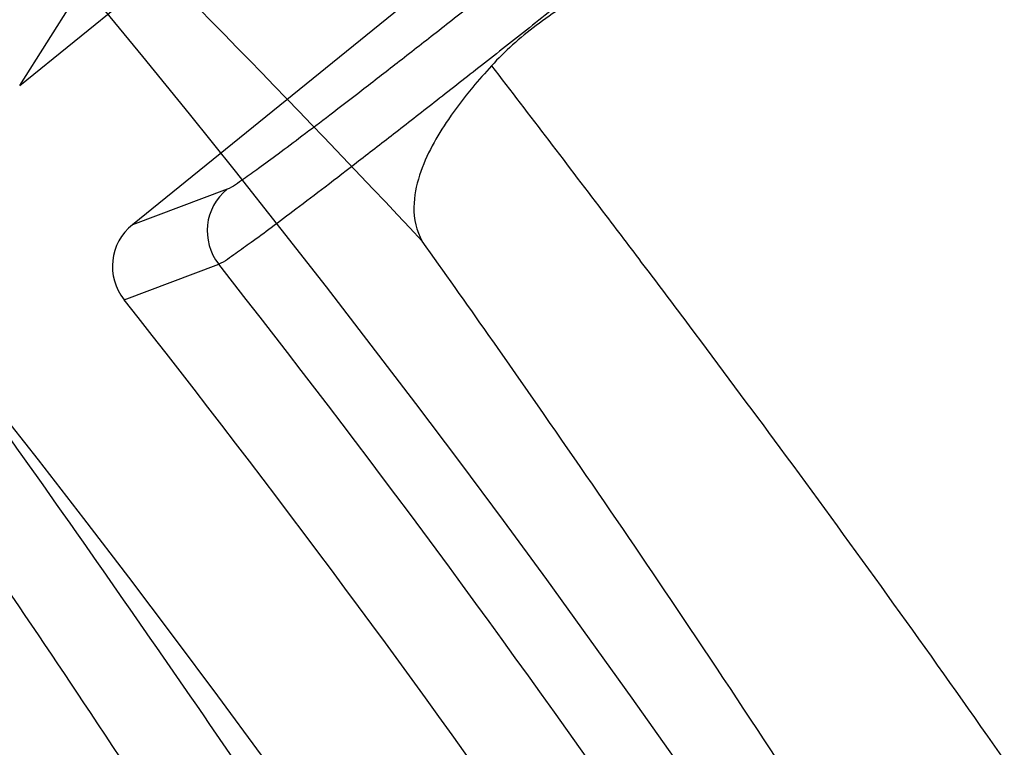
# Model space of a CAD drawing. Header units: millimetres. Extents: x 0 to 297, y 0 to 210.
# Tile 99 of 256: x 146.2029 to 146.2414, y 93.4715 to 93.5. Entities that reach past the tile are written whole.
import ezdxf

# ---------------------------------------------------------------- set-up
doc = ezdxf.new("R2010")
doc.units = ezdxf.units.MM
doc.header["$LTSCALE"] = 16.335
doc.layers.get('0').update_dxf_attribs({"linetype": 'CONTINUOUS'})
for name, color, linetype in [('01_GLOBAL', 7, 'CONTINUOUS'), ('INTFCLR_1', 7, 'CONTINUOUS'), ('INTFCLR_144815', 7, 'CONTINUOUS')]:
    doc.layers.add(name, color=color, linetype=linetype)

msp = doc.modelspace()

# ---------------------------------------------------------------- linework, layer by layer
at = {"color": 7, "linetype": 'Continuous'}
msp.add_circle((146.8548034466, 92.13446435), 2.66, dxfattribs=at)
at = {"color": 9, "linetype": 'Continuous'}
msp.add_arc((146.8548034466, 92.13446435), 2.6259090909, 92.9674534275, 177.0325465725, dxfattribs=at)
at = {"layer": '01_GLOBAL', "color": 7, "linetype": 'Continuous'}
msp.add_circle((146.8548034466, 92.13446435), 2.695, dxfattribs=at)
at = {"layer": 'INTFCLR_1', "color": 6, "linetype": 'Continuous'}
for radius in [0.4224162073, 0.4014439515]:
    msp.add_arc((145.8396077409, 93.1986600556), radius, 270, 90.00000002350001, dxfattribs=at)
at = {"layer": 'INTFCLR_1', "color": 9, "linetype": 'Continuous'}
for points, knots in [([(146.215167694, 93.0680384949), (146.2159987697, 93.07029993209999), (146.2176274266, 93.0748663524), (146.2207305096, 93.084126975), (146.2257654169, 93.1007494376), (146.2304341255, 93.1202594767), (146.2335169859, 93.13769641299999), (146.2348129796, 93.1466000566), (146.2354818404, 93.1517497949), (146.2370256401, 93.16467837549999), (146.2386297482, 93.1867692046), (146.2383725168, 93.212832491), (146.2371603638, 93.2297226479), (146.2363978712, 93.2375215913), (146.2358364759, 93.2427086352), (146.2341019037, 93.2567084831), (146.2301634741, 93.2791261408), (146.2244881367, 93.30101280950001), (146.2204287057, 93.31400309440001), (146.2189019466, 93.31864957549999), (146.2165792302, 93.3254940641), (146.2113391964, 93.3398035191), (146.2022901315, 93.3608053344), (146.191984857, 93.380646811), (146.1848007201, 93.39285936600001), (146.1814430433, 93.3982956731), (146.1792124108, 93.4018392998), (146.1731796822, 93.4111590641), (146.1630706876, 93.42546256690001), (146.1490288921, 93.442875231), (146.1371354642, 93.4559273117), (146.1288272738, 93.4642701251), (146.1242335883, 93.46868729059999), (146.1178598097, 93.4746444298), (146.1089384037, 93.48244457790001), (146.0992814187, 93.490013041), (146.0931582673, 93.494367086), (146.0901748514, 93.4963694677), (146.0877179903, 93.49794690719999), (146.0855301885, 93.49926345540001), (146.0836031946, 93.5002744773), (146.0825200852, 93.5007774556), (146.0816575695, 93.5010850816), (146.0810609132, 93.5012243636), (146.0805598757, 93.5011486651), (146.0804622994, 93.5006771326), (146.0807027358, 93.50015593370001), (146.0811202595, 93.4994336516), (146.0817948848, 93.49852445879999), (146.0826939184, 93.49741591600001), (146.0838249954, 93.49611574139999), (146.0851758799, 93.49462323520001), (146.086740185, 93.4929401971), (146.0892045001, 93.49033123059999), (146.0927127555, 93.48666395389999), (146.0992604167, 93.4797932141), (146.106411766, 93.4720849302), (146.1129263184, 93.46471757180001), (146.1169531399, 93.46003278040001), (146.123428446, 93.45234220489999), (146.1333417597, 93.4398792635), (146.1463378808, 93.4217470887), (146.155744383, 93.4069446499), (146.1619029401, 93.39640827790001), (146.1660815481, 93.3889976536), (146.1732904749, 93.37547105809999), (146.1829180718, 93.3550446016), (146.189559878, 93.3380143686), (146.192649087, 93.32918458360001)], [0, 0, 0, 0, 0.0103790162, 0.0208837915, 0.0420711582, 0.08518389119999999, 0.1071959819, 0.1183353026, 0.1239410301, 0.1295663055, 0.1744258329, 0.2192337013, 0.2417180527, 0.2473539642, 0.2529903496, 0.2641931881, 0.3081223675, 0.3509244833, 0.3614867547, 0.3667496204, 0.3719934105, 0.3926231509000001, 0.4323812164, 0.470412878, 0.488854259, 0.4934078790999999, 0.4979383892, 0.5068921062, 0.5412323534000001, 0.5733304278, 0.6031976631, 0.6172528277, 0.6240454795, 0.630650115, 0.6548352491, 0.6750685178, 0.6834752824, 0.6871962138, 0.6905460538, 0.6960524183, 0.6981915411, 0.6999110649, 0.7012078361, 0.7020914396, 0.7026255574, 0.7031007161, 0.7038824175, 0.7050749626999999, 0.7066970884, 0.7087489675, 0.7112252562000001, 0.7141187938, 0.7174211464, 0.7211233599, 0.729578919, 0.7392839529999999, 0.762009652, 0.7748693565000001, 0.7816473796, 0.7886214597, 0.8181786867, 0.8502212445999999, 0.8846823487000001, 0.8936821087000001, 0.9027944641, 0.9213301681, 0.9597016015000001, 1, 1, 1, 1]), ([(146.0853256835, 93.499660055), (146.0858354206, 93.4996599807), (146.0884302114, 93.4986334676), (146.0914097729, 93.4968909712), (146.094679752, 93.4948336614), (146.0977098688, 93.49283666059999), (146.1039326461, 93.48849801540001), (146.1137472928, 93.480960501), (146.1228234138, 93.4731897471), (146.1293077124, 93.46725580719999), (146.1339781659, 93.4628589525), (146.1424222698, 93.4545584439), (146.1545124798, 93.44157339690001), (146.1687911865, 93.4242477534), (146.1790766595, 93.4100095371), (146.1852148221, 93.40073185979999), (146.1874832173, 93.3972061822), (146.1908964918, 93.39179944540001), (146.1981971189, 93.3796580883), (146.2086731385, 93.35992835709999), (146.2178781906, 93.33903250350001), (146.2232089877, 93.324793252), (146.2255710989, 93.3179846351), (146.227123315, 93.3133638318), (146.2312489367, 93.3004502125), (146.2370185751, 93.278689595), (146.2410247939, 93.25638849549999), (146.242788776, 93.24246310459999), (146.2433595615, 93.23730480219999), (146.2441347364, 93.2295497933), (146.2453671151, 93.2127547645), (146.2456287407, 93.1868337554), (146.2439975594, 93.1648659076), (146.2424282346, 93.15201139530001), (146.2417481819, 93.14689013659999), (146.2404303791, 93.13803495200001), (146.2372949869, 93.12068960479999), (146.2325471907, 93.1012858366), (146.2274296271, 93.0847602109), (146.2242749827, 93.0755513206), (146.2226192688, 93.07101037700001), (146.2217743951, 93.068761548)], [0, 0, 0, 0, 0.0031306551, 0.0166311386, 0.0214593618, 0.0268204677, 0.03892666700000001, 0.0680356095, 0.1027865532, 0.1122690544, 0.1220182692, 0.1421808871, 0.1849821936, 0.2309157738, 0.2799873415, 0.2927705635, 0.2992370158, 0.3057352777, 0.3320402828, 0.3862318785, 0.4428084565, 0.4721382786, 0.4795908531, 0.487069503, 0.5020757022, 0.562848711, 0.6251729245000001, 0.641061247, 0.6490543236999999, 0.6570463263, 0.6889269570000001, 0.7524525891, 0.8160592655, 0.8240370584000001, 0.8319876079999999, 0.8477879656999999, 0.8790177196, 0.9402188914, 0.9703170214, 0.9852457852, 1, 1, 1, 1])]:
    msp.add_open_spline(points, degree=3, knots=knots, dxfattribs=at)
at = {"layer": 'INTFCLR_1', "color": 6, "linetype": 'Continuous'}
for points, knots in [([(146.1150652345, 93.49966005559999), (146.1142109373, 93.49966005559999), (146.1157546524, 93.4967194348), (146.1170803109, 93.495097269), (146.1192467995, 93.4922507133), (146.1219201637, 93.4890310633), (146.125337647, 93.48492199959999), (146.129332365, 93.48015020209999), (146.1336170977, 93.4749602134), (146.1378478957, 93.46974478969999), (146.1417862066, 93.46477709), (146.1454017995, 93.4601147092), (146.1486896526, 93.4557781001), (146.1516611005, 93.4517742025), (146.1543369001, 93.4480938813), (146.156743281, 93.4447213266), (146.1589048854, 93.44163707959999), (146.1608385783, 93.43883288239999), (146.1625660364, 93.4362903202), (146.1641084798, 93.4339883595), (146.165490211, 93.4319002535), (146.1667189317, 93.4300225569), (146.1678098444, 93.42833813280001), (146.1687779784, 93.4268295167), (146.1696459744, 93.42546558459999), (146.1706214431, 93.423921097), (146.171753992, 93.4221111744), (146.1728766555, 93.4202940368), (146.1738510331, 93.41870102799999), (146.1746912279, 93.41731672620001), (146.1756155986, 93.41578063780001), (146.1766371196, 93.41406682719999), (146.1777643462, 93.4121549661), (146.1790081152, 93.41001911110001), (146.1803754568, 93.40763886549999), (146.181880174, 93.4049791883), (146.1835347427, 93.4020038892), (146.1853542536, 93.3986670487), (146.1873580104, 93.394910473), (146.1895596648, 93.3906780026), (146.1919715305, 93.385904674), (146.194608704, 93.3805109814), (146.1974929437, 93.37438583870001), (146.200642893, 93.3673953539), (146.2040752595, 93.3593686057), (146.207802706, 93.3501000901), (146.2118351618, 93.33929616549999), (146.2161179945, 93.32670869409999), (146.2203681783, 93.31268459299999), (146.2242872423, 93.29781482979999), (146.2276657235, 93.28277344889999), (146.2304753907, 93.26769097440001), (146.2327156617, 93.2526271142), (146.2343982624, 93.23757951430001), (146.2355287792, 93.2225836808), (146.236117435, 93.2076250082), (146.2361708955, 93.1927271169), (146.2356951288, 93.1778762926), (146.2346936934, 93.1630744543), (146.2331693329, 93.14833346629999), (146.2311191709, 93.13362365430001), (146.2285428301, 93.118964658), (146.2254275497, 93.1043246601), (146.2217708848, 93.08972222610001), (146.2176203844, 93.0753599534), (146.2132204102, 93.0619357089), (146.2088852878, 93.0500181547), (146.2048596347, 93.03983984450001), (146.2011587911, 93.03109379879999), (146.1977663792, 93.02352122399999), (146.1946668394, 93.0169247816), (146.1918379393, 93.0111427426), (146.1892594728, 93.00605475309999), (146.1869119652, 93.00156293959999), (146.1847820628, 92.9975938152), (146.1828538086, 92.99408321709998), (146.1811073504, 92.9909679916), (146.1795253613, 92.9881960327), (146.1780916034, 92.9857232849), (146.1767959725, 92.98352048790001), (146.1756290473, 92.98156117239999), (146.1745782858, 92.9798159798), (146.1736278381, 92.978252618), (146.1727650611, 92.97684583), (146.1719665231, 92.97555403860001), (146.1711689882, 92.9742735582), (146.1703111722, 92.9729065), (146.1693416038, 92.9713741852), (146.1682509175, 92.96966675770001), (146.1670226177, 92.967763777), (146.1656376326, 92.9656430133), (146.1640803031, 92.9632881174), (146.1623329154, 92.96068309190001), (146.1603729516, 92.9578066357), (146.1581781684, 92.95463849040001), (146.1557236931, 92.95116048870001), (146.1529902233, 92.94736306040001), (146.1499514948, 92.9432300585), (146.1465806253, 92.93874712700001), (146.1428687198, 92.9339262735), (146.1388145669, 92.92878215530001), (146.1344498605, 92.9233765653), (146.129996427, 92.9179679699), (146.1258273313, 92.9129825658), (146.1222457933, 92.9086814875), (146.1194492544, 92.9053209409), (146.1171773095, 92.9023517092), (146.1158081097, 92.90067919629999), (146.114193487, 92.8976600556), (146.1150652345, 92.8976600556)], [0, 0, 0, 0, 0.0038604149, 0.007501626, 0.0124785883, 0.0188917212, 0.0268498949, 0.0364677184, 0.0470694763, 0.05724446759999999, 0.0668187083, 0.0757144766, 0.08390537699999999, 0.0914099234, 0.09824517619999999, 0.1044667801, 0.1101313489, 0.1152642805, 0.1198589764, 0.1240215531, 0.1277856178, 0.1311734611, 0.1341617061, 0.1368541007, 0.1392736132, 0.1414672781, 0.1451087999, 0.148921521, 0.1511192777, 0.1535471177, 0.1562389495, 0.1592204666, 0.1625628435, 0.1662680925, 0.1703891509, 0.1749670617, 0.1800766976, 0.185772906, 0.1921414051, 0.1993155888, 0.2073311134, 0.2163077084, 0.2264451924, 0.2379233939, 0.2509534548, 0.2658909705, 0.2830621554, 0.3030578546, 0.3259639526, 0.3492662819, 0.3725305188, 0.395610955, 0.4185782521, 0.4413347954, 0.4640172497, 0.4865192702, 0.5089682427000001, 0.5313242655, 0.5536477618, 0.5759939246, 0.5982772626, 0.6207472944, 0.6432362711, 0.6658996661, 0.6887559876, 0.7107777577, 0.7297237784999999, 0.7460531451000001, 0.7602331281, 0.7726347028, 0.7835467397, 0.7931663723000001, 0.8017211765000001, 0.8093215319, 0.8160683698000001, 0.8220757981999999, 0.8274205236, 0.83220661, 0.8364980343, 0.8403367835, 0.8437547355, 0.8468031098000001, 0.8495420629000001, 0.8520223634, 0.8542604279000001, 0.8564046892, 0.8588391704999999, 0.8615533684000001, 0.8645986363, 0.8679945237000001, 0.8717882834, 0.8760445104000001, 0.8807522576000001, 0.8859628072, 0.8917731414, 0.8981681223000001, 0.9051985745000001, 0.9129160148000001, 0.9213486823, 0.930543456, 0.9404096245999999, 0.9509435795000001, 0.9619432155, 0.9720502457, 0.9803711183, 0.9870628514, 0.9922716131, 0.9960607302, 1, 1, 1, 1]), ([(146.1150652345, 92.8976600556), (146.1160387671, 92.8976600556), (146.1177271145, 92.89879781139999), (146.1203228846, 92.9003605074), (146.1232989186, 92.9025230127), (146.1269787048, 92.9053406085), (146.1313602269, 92.9089379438), (146.136189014, 92.91313112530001), (146.1410884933, 92.91761397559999), (146.14571304, 92.9220450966), (146.1499506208, 92.9262672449), (146.1538079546, 92.9302518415), (146.1573032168, 92.9339788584), (146.1604624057, 92.937443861), (146.1633068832, 92.94064572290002), (146.1658602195, 92.9435866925), (146.1681553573, 92.9462865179), (146.1702110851, 92.9487509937), (146.1720499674, 92.9509928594), (146.1736917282, 92.9530256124), (146.175161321, 92.9548706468), (146.1764960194, 92.9565673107), (146.177810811, 92.95825759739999), (146.1792115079, 92.96008025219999), (146.1806985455, 92.9620417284), (146.1821699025, 92.9640101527), (146.183615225, 92.9659693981), (146.1851191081, 92.968036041), (146.1867839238, 92.9703582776), (146.1886446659, 92.972997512), (146.1907239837, 92.9760042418), (146.1930437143, 92.979433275), (146.1956231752, 92.98334142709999), (146.1984823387, 92.98779871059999), (146.2016518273, 92.9929030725), (146.2051614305, 92.9987672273), (146.209038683, 93.005528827), (146.2133125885, 93.0133699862), (146.2180078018, 93.022504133), (146.2231555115, 93.0332508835), (146.2286552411, 93.0457632), (146.2341538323, 93.0596479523), (146.2392951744, 93.07428707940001), (146.2438614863, 93.0891259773), (146.2478132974, 93.1040197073), (146.2511637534, 93.1189522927), (146.2539112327, 93.1338447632), (146.2560779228, 93.1487375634), (146.2576685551, 93.16356724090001), (146.2586982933, 93.17835740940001), (146.2591763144, 93.1930934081), (146.2591102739, 93.2077777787), (146.2585051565, 93.2224192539), (146.2573642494, 93.23700854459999), (146.2556872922, 93.2515519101), (146.2534729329, 93.26604722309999), (146.2507211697, 93.28047229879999), (146.2474209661, 93.294859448), (146.2435667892, 93.30919064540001), (146.239139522, 93.32348247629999), (146.234151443, 93.3376622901), (146.2288018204, 93.3511951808), (146.2234345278, 93.3634526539), (146.218408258, 93.37400210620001), (146.2138248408, 93.3829753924), (146.2096571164, 93.39067785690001), (146.2058775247, 93.3973234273), (146.2024553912, 93.403091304), (146.1993628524, 93.4081180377), (146.196567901, 93.4125186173), (146.1940471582, 93.41637669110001), (146.1917761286, 93.41976864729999), (146.189737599, 93.4227484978), (146.1879066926, 93.4253737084), (146.18627007, 93.42768142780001), (146.1848016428, 93.42972175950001), (146.183482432, 93.4315308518), (146.182221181, 93.43323985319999), (146.1809100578, 93.43499623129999), (146.1794654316, 93.4369070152), (146.1779774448, 93.43884782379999), (146.1764846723, 93.440768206), (146.1749729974, 93.44268811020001), (146.1733137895, 93.4447660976), (146.1714604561, 93.447050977), (146.1693845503, 93.4495663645), (146.1670661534, 93.4523229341), (146.1644777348, 93.45533517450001), (146.1615962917, 93.4586107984), (146.1583918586, 93.46215953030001), (146.154841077, 93.4659798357), (146.1509238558, 93.4700622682), (146.1466153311, 93.47439119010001), (146.1419164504, 93.4789285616), (146.1369054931, 93.4835497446), (146.1319289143, 93.4879019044), (146.1273729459, 93.491667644), (146.1235388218, 93.49461922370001), (146.1204516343, 93.49687491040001), (146.1177826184, 93.498487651), (146.1160568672, 93.49966005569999), (146.1150652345, 93.49966005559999)], [0, 0, 0, 0, 0.0042187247, 0.0081401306, 0.0133978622, 0.0200459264, 0.0282638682, 0.0379443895, 0.0477615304, 0.05703690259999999, 0.0656973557, 0.0736821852, 0.0810680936, 0.0878383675, 0.0940009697, 0.0996271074, 0.1047154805, 0.1093563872, 0.1135342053, 0.1172803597, 0.1206792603, 0.1237557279, 0.1266349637, 0.1299589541, 0.1337168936, 0.1373013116, 0.1406085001, 0.1442672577, 0.148377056, 0.1529904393, 0.1582606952, 0.164218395, 0.1709303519, 0.1785521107, 0.1871652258, 0.1969659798, 0.2081658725, 0.2209392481, 0.2356613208, 0.2526660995, 0.2725685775, 0.2948769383, 0.3173640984, 0.3397873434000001, 0.3621386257, 0.3841211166, 0.4060891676, 0.4277469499, 0.4493218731, 0.470705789, 0.4919793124, 0.5131981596, 0.5343255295, 0.5554668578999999, 0.5765984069, 0.5977513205, 0.6189954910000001, 0.6402209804, 0.6617015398, 0.6832900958, 0.7050415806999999, 0.7268239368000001, 0.7463339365, 0.7630160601, 0.7774553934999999, 0.7899931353, 0.8009638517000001, 0.8105830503, 0.8190545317, 0.8265380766, 0.8331730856, 0.8390248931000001, 0.8442268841, 0.8488182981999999, 0.8528943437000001, 0.8564866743, 0.8597116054, 0.8625968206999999, 0.8656908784, 0.8692094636, 0.8729771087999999, 0.8762884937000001, 0.879749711, 0.8835661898, 0.8878115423, 0.8924986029, 0.8976989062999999, 0.9034198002, 0.9097088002, 0.9166034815, 0.9241390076, 0.9323094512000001, 0.9411199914, 0.9506041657, 0.9606137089, 0.9706541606, 0.9792553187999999, 0.9862062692, 0.9916647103, 0.9957028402, 1, 1, 1, 1])]:
    msp.add_open_spline(points, degree=3, knots=knots, dxfattribs=at)
at = {"layer": 'INTFCLR_144815', "color": 6, "linetype": 'Continuous'}
for p, q in [((146.2029334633, 93.4973790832), (146.2614624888, 93.54477495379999)), ((146.2658677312, 93.539334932), (146.2073387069, 93.49193906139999))]:
    msp.add_line(p, q, dxfattribs=at)
at = {"layer": 'INTFCLR_144815', "color": 9, "linetype": 'Continuous'}
for p, q in [((146.2029334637, 93.4973790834), (146.205055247, 93.5007089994)), ((146.2110369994, 93.4933221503), (146.2073387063, 93.49193906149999)), ((146.2070109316, 93.4890056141), (146.2107096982, 93.4903943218))]:
    msp.add_line(p, q, dxfattribs=at)
at = {"layer": 'INTFCLR_144815', "color": 6, "linetype": 'Continuous'}
for radius in [0.4466793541, 0.4256665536]:
    msp.add_circle((145.8396077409, 93.1986600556), radius, dxfattribs=at)
for centre, radius, start, end in [((145.8396077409, 93.1986600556), 0.6157754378, 313.9937911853, 154.5150993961), ((145.8396077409, 93.1986600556), 0.5947754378, 312.9543589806, 154.5144414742), ((145.8396077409, 93.1986600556), 0.5751005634, 282.2440355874, 71.2863570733), ((145.8396077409, 93.1986600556), 0.4169682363, 25.6072723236, 64.3927276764), ((145.8396077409, 93.1986600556), 0.4537777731, 308.490992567, 51.50900743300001), ((145.8396077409, 93.1986600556), 0.4747905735, 316.9838592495, 43.0161407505), ((145.8396077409, 93.1986600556), 0.4480128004, 313.9992414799, 46.00075850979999), ((146.212361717, 93.49169197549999), 0.0021006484, 129.0981031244, 218.1494838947), ((146.2086595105, 93.4903063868), 0.0020999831, 128.9722195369, 218.2743764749), ((145.8396077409, 93.1986600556), 0.4682794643, 24.4282423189, 38.31805207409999)]:
    msp.add_arc(centre, radius, start, end, dxfattribs=at)
at = {"layer": 'INTFCLR_144815', "color": 9, "linetype": 'Continuous'}
for centre, radius, start, end in [((145.8396077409, 93.1986600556), 0.5712784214, 292.4997540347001, 54.0964566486), ((145.8396102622, 93.1986612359), 0.5153523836, 292.4997540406, 54.09645665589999), ((145.8396257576, 93.1986643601), 0.5066391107, 311.2505121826, 48.7494878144), ((145.839607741, 93.1986600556), 0.4617768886, 314.0862202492, 45.9137797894), ((145.8396077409, 93.1986600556), 0.450734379, 313.8592910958, 46.1407088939), ((145.8365207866, 93.133277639), 0.5236497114, 43.1339494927, 48.0227414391), ((145.8396077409, 93.1986600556), 0.4477854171, 314.0319604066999, 45.9680396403), ((145.8396077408, 93.1986600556), 0.5090729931, 24.6002115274, 38.16750630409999), ((145.8396077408, 93.1986600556), 0.5069960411, 24.6026704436, 38.1640956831), ((145.8396077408, 93.19866005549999), 0.4720440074, 24.5770200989, 38.17193960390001)]:
    msp.add_arc(centre, radius, start, end, dxfattribs=at)
for points, knots in [([(146.2369090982, 93.5135726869), (146.2361902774, 93.5129905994), (146.2347584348, 93.511832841), (146.2326208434, 93.51010968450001), (146.2305115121, 93.50841454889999), (146.2284438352, 93.5067581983), (146.226433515, 93.50515323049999), (146.2244955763, 93.5036116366), (146.2226439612, 93.5021444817), (146.2208914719, 93.50076192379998), (146.2192504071, 93.4994736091), (146.217732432, 93.49828876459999), (146.2163485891, 93.4972157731), (146.2151083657, 93.4962625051), (146.2140209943, 93.4954343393), (146.213092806, 93.4947408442), (146.2123348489, 93.49417642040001), (146.2116697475, 93.4937230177), (146.211273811, 93.4934106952), (146.2110369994, 93.4933221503)], [0, 0, 0, 0, 0.084437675, 0.1680952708, 0.2506472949, 0.3314713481, 0.4099472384, 0.4854803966, 0.5575314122, 0.6256101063, 0.6892551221, 0.7479918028, 0.8014007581, 0.8491085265, 0.8907965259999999, 0.9261579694, 0.954933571, 0.9769199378, 1, 1, 1, 1]), ([(146.1822340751, 93.50907660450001), (146.1820565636, 93.5089260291), (146.1821747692, 93.5080318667), (146.1827953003, 93.50677385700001), (146.183968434, 93.50467294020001), (146.1865823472, 93.50063724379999), (146.1894210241, 93.4965336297), (146.1922072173, 93.49253409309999), (146.1945013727, 93.4892447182), (146.1990485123, 93.48270539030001), (146.206169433, 93.47224936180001), (146.2127220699, 93.46212040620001), (146.2173407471, 93.4546789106), (146.2206397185, 93.4492640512), (146.2265984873, 93.4391895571), (146.2351099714, 93.423814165), (146.2432717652, 93.407485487), (146.2488351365, 93.3953351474), (146.2520181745, 93.38803927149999), (146.2568238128, 93.37664469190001), (146.2636642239, 93.35887373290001), (146.2717386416, 93.3340872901), (146.2774987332, 93.31241223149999), (146.2809660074, 93.29666808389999), (146.2827946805, 93.2873917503), (146.2853720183, 93.27320203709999), (146.2884679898, 93.2515295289), (146.2900373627, 93.2320896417), (146.2905249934, 93.2222652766)], [0, 0, 0, 0, 0.0022439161, 0.0070120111, 0.0145616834, 0.0248857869, 0.0536624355, 0.0624935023, 0.07189207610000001, 0.0923184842, 0.1392770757, 0.19383471, 0.2085944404, 0.2237059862, 0.2549574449, 0.3214227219, 0.3930725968, 0.4308712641, 0.4502345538, 0.469804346, 0.5500822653, 0.6337070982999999, 0.7209882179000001, 0.7661541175, 0.7890968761, 0.8121288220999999, 0.9051772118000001, 1, 1, 1, 1]), ([(146.2976333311, 93.2221019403), (146.2971365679, 93.23185907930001), (146.2955420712, 93.2511675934), (146.2923972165, 93.27268805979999), (146.2897750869, 93.2867758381), (146.2879192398, 93.2959883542), (146.2843922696, 93.311624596), (146.2785389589, 93.3331508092), (146.2703267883, 93.3577585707), (146.2633813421, 93.3753982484), (146.258496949, 93.38670573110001), (146.2552625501, 93.39394907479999), (146.2496069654, 93.406013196), (146.2413103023, 93.4222223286), (146.2326607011, 93.43747709), (146.2266069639, 93.4474719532), (146.223252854, 93.45284336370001), (146.2185584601, 93.4602291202), (146.2118942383, 93.4702765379), (146.2046597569, 93.480647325), (146.2000368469, 93.4871304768), (146.1977037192, 93.4903916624), (146.1948700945, 93.4943561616), (146.1919833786, 93.49842327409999), (146.1893208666, 93.5024197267), (146.1881256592, 93.5045017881), (146.1874895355, 93.5057387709), (146.1873643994, 93.5066296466), (146.1875406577, 93.5067764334)], [0, 0, 0, 0, 0.0945441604, 0.1873460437, 0.2103231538, 0.2332131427, 0.2782846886, 0.3654193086, 0.4489587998, 0.529211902, 0.5487834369, 0.5681546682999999, 0.6059759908, 0.6777110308, 0.7443035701, 0.7756315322, 0.7907861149, 0.80558492, 0.8603198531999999, 0.9074428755, 0.9279435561, 0.9373780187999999, 0.9462430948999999, 0.9751197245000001, 0.985468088, 0.9930239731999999, 0.9977802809, 1, 1, 1, 1]), ([(146.2213747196, 93.4981531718), (146.2228639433, 93.4962013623), (146.224886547, 93.49355691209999), (146.2274551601, 93.4901654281), (146.2297308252, 93.48714246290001), (146.2341366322, 93.48122166), (146.2408916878, 93.4718584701), (146.2494858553, 93.4592820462), (146.2569239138, 93.44764616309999), (146.2622409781, 93.4388343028), (146.2653801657, 93.43346470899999), (146.2702521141, 93.4249448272), (146.2775017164, 93.41149606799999), (146.2867246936, 93.39250506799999), (146.2932109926, 93.3774491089), (146.2973738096, 93.3669408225), (146.3001622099, 93.35964158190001), (146.3048954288, 93.34651972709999), (146.3110525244, 93.32715835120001), (146.3173574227, 93.30300384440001), (146.3211666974, 93.2842853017), (146.3233109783, 93.27147055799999), (146.3246460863, 93.2627256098), (146.3260875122, 93.2516920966), (146.3272124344, 93.2405818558), (146.3279204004, 93.23164082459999), (146.3287845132, 93.21823883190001), (146.3293461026, 93.19815710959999), (146.3285394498, 93.17143867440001), (146.3267779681, 93.1515001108), (146.3251270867, 93.1382808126), (146.323909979, 93.12955935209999), (146.3215031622, 93.1146482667), (146.3172609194, 93.0939145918), (146.3109735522, 93.0698953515), (146.3048291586, 93.0506055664), (146.3004306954, 93.038426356), (146.2983461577, 93.0329247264), (146.2969544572, 93.0293190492), (146.2931561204, 93.0197402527), (146.2866802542, 93.00471978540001), (146.2774761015, 92.98577561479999), (146.2694993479, 92.9709800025), (146.263827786, 92.9611704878), (146.2606417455, 92.9558354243), (146.2560993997, 92.948384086), (146.2494850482, 92.9380365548), (146.2408832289, 92.92544943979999), (146.2341232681, 92.9160801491), (146.2297158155, 92.9101575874), (146.2274419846, 92.90713724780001), (146.2248787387, 92.90375298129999), (146.2228609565, 92.9011148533), (146.2213748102, 92.8991670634)], [0, 0, 0, 0, 0.0113523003, 0.0153945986, 0.0196724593, 0.0288485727, 0.04952051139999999, 0.0730548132, 0.0992747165, 0.1133659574, 0.1206417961, 0.1280352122, 0.1587481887, 0.1912667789, 0.2256293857, 0.2345212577, 0.2435306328, 0.2617592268, 0.2990180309, 0.3374305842, 0.3771409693, 0.3872950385, 0.3975091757, 0.4180450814, 0.4387403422, 0.4491382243, 0.4595166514, 0.5008391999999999, 0.5419727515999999, 0.5830556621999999, 0.5933356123, 0.6035730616, 0.6237732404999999, 0.6631691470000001, 0.7013781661, 0.7385292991, 0.7567366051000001, 0.761249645, 0.7657337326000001, 0.7746080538, 0.8088969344, 0.8413373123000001, 0.8719692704, 0.886598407, 0.893729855, 0.9007025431, 0.926950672, 0.9505051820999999, 0.9711896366, 0.9803691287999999, 0.9846421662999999, 0.9886711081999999, 1, 1, 1, 1]), ([(146.3148448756, 93.198660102), (146.314844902, 93.2075480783), (146.3145399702, 93.21871774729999), (146.3137125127, 93.2321405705), (146.3130254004, 93.2412167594), (146.3119336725, 93.2524947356), (146.3105345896, 93.2636965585), (146.309238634, 93.27257529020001), (146.3071580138, 93.28558133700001), (146.3034626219, 93.3045780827), (146.2973440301, 93.3291018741), (146.2913669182, 93.3487672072), (146.2867706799, 93.36209900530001), (146.2840637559, 93.36951305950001), (146.2800252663, 93.38017983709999), (146.273733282, 93.3954638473), (146.2647815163, 93.4147559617), (146.2577415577, 93.428426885), (146.2530103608, 93.4370882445), (146.2499640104, 93.4425434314), (146.2448057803, 93.4514937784), (146.2375886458, 93.4633169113), (146.2292471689, 93.4761029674), (146.2229711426, 93.4852180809), (146.2195231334, 93.49008636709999), (146.2186583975, 93.4912998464)], [0, 0, 0, 0, 0.08514645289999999, 0.1069705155, 0.1288336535, 0.1723417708, 0.2155033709, 0.2369658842, 0.2582983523, 0.3416830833, 0.4222645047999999, 0.5003369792, 0.5384972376, 0.5573483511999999, 0.5759473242, 0.6477620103, 0.7156277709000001, 0.779635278, 0.7950300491, 0.8101748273, 0.8394913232, 0.8939896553, 0.9428494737, 0.9857252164, 1, 1, 1, 1])]:
    msp.add_open_spline(points, degree=3, knots=knots, dxfattribs=at)
at = {"layer": 'INTFCLR_144815', "color": 6, "linetype": 'Continuous'}
for points, knots in [([(146.2382304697, 93.51194092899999), (146.2374596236, 93.51131780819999), (146.2359166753, 93.5100725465), (146.2336075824, 93.5082142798), (146.2313193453, 93.5063780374), (146.2290842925, 93.50458974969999), (146.2269259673, 93.5028687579), (146.2248588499, 93.5012262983), (146.2228877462, 93.4996658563), (146.2210229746, 93.4981955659), (146.2192840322, 93.49683088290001), (146.2176831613, 93.4955816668), (146.2162293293, 93.4944543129), (146.2149275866, 93.4934531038), (146.2137901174, 93.49258573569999), (146.2128253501, 93.49186352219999), (146.2120444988, 93.49128125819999), (146.2113606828, 93.49081168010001), (146.2109536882, 93.4904908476), (146.2107096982, 93.4903943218)], [0, 0, 0, 0, 0.08505931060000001, 0.1701495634, 0.2543499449, 0.3368302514, 0.4157856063, 0.4912371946, 0.5633967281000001, 0.6315229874, 0.6950188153, 0.7530881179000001, 0.8057774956, 0.8528905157, 0.8940208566, 0.9285125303, 0.9563541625, 0.97748323, 1, 1, 1, 1]), ([(146.2625648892, 93.19866005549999), (146.2625648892, 93.20085989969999), (146.262532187, 93.20526014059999), (146.2623850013, 93.2118602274), (146.2621395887, 93.2184603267), (146.2617957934, 93.2250604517), (146.2613534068, 93.2316604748), (146.2608121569, 93.2382603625), (146.260171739, 93.2448598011), (146.2594317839, 93.2514586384), (146.2585919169, 93.2580563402), (146.2576516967, 93.2646525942), (146.2566107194, 93.2712465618), (146.2554685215, 93.277837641), (146.2542247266, 93.28442461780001), (146.2528788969, 93.2910065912), (146.2514307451, 93.2975819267), (146.2498799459, 93.30414927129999), (146.2482264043, 93.3107064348), (146.2464700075, 93.31725153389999), (146.2446109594, 93.3237817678), (146.2426494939, 93.3302945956), (146.240586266, 93.3367864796), (146.2384220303, 93.34325407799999), (146.2361580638, 93.3496930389), (146.2337958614, 93.3560990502), (146.2313375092, 93.36246691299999), (146.2287855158, 93.3687911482), (146.2261430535, 93.3750655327), (146.223413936, 93.38128331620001), (146.2206027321, 93.3874371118), (146.2177148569, 93.3935188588), (146.2147566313, 93.3995198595), (146.2117353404, 93.4054308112), (146.2086592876, 93.4112418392), (146.2055378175, 93.4169425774), (146.2023813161, 93.4225222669), (146.1992011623, 93.4279699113), (146.1960096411, 93.4332744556), (146.1928197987, 93.4384250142), (146.1896452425, 93.4434111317), (146.1864998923, 93.4482230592), (146.1833976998, 93.4528520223), (146.1803523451, 93.45729047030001), (146.1773769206, 93.4615323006), (146.1744836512, 93.4655730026), (146.1716836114, 93.4694097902), (146.1689866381, 93.473041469), (146.1664013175, 93.4764682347), (146.1639350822, 93.479691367), (146.1615937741, 93.48271365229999), (146.1593814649, 93.4855394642), (146.1573002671, 93.48817488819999), (146.1553509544, 93.4906268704), (146.1535333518, 93.49290272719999), (146.1518468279, 93.49500956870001), (146.1502903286, 93.4969543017), (146.148862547, 93.4987434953), (146.1475620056, 93.50038326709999), (146.1463872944, 93.50187925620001), (146.1453367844, 93.5032363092), (146.1444092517, 93.5044600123), (146.1436017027, 93.5055522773), (146.1429160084, 93.50652536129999), (146.1423391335, 93.50735876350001), (146.1418093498, 93.50828992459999), (146.141227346, 93.5089562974), (146.1412445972, 93.5101543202), (146.1415550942, 93.5101599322)], [0, 0, 0, 0, 0.0193188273, 0.0386418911, 0.05797372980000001, 0.0773181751, 0.0966800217, 0.1160624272, 0.1354702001, 0.1549057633, 0.1743738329, 0.1938759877, 0.2134167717, 0.2329964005, 0.2526187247, 0.2722829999, 0.2919923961, 0.3117443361, 0.3315407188, 0.3513772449, 0.37125414, 0.391164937, 0.4111075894, 0.4310729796, 0.4510561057, 0.4710451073, 0.4910305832, 0.5109984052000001, 0.5309330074, 0.5508166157, 0.5706284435, 0.590344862, 0.6099392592, 0.6293819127, 0.6486401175, 0.6676780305, 0.6864570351, 0.7049360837, 0.7230721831, 0.7408210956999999, 0.7581383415, 0.7749801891, 0.7913047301, 0.8070730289, 0.822250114, 0.8368060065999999, 0.8507161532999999, 0.8639624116, 0.8765312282, 0.8884132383, 0.8996029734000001, 0.9101049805, 0.9199296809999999, 0.9290934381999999, 0.9376135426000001, 0.9455077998, 0.9527934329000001, 0.9594885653, 0.9656100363, 0.9711731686, 0.9761922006, 0.9806816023, 0.9846553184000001, 0.9881278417, 0.9911127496, 0.9936230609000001, 0.9972727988, 1, 1, 1, 1]), ([(146.1515348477, 92.8871601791), (146.1512150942, 92.88716605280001), (146.1512119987, 92.88839850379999), (146.1517859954, 92.8890891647), (146.1523169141, 92.8900499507), (146.1528921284, 92.8909097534), (146.1535763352, 92.8919129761), (146.1543814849, 92.893038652), (146.15530592, 92.8942992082), (146.1563525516, 92.89569672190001), (146.1575225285, 92.8972368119), (146.1588179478, 92.898925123), (146.1602417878, 92.900769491), (146.1617966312, 92.9027776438), (146.1634827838, 92.9049551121), (146.1652973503, 92.90730399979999), (146.1672357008, 92.9098248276), (146.169295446, 92.9125216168), (146.1714790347, 92.9154054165), (146.1737896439, 92.91848925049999), (146.1762240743, 92.92177872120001), (146.1787743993, 92.9252737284), (146.1814309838, 92.92897223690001), (146.1841860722, 92.9328752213), (146.1870298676, 92.93698109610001), (146.1899514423, 92.94128675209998), (146.1929388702, 92.9457875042), (146.195979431, 92.950477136), (146.1990598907, 92.9553480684), (146.2021667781, 92.9603915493), (146.2052866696, 92.9655978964), (146.2084064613, 92.9709567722), (146.2115136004, 92.9764574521), (146.2145962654, 92.9820890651), (146.2176434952, 92.9878408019), (146.2206452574, 92.99370206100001), (146.2235925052, 92.9996626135), (146.2264771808, 93.00571270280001), (146.2292921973, 93.0118431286), (146.2320314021, 93.0180453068), (146.2346894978, 93.02431125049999), (146.2372619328, 93.03063346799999), (146.2397453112, 93.0370061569), (146.2421317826, 93.04341060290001), (146.2444188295, 93.0498393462), (146.2466074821, 93.0562939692), (146.2487002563, 93.06278242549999), (146.2506975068, 93.0693069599), (146.2525965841, 93.07585950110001), (146.2543963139, 93.0824362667), (146.2560946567, 93.0890289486), (146.2576905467, 93.0956312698), (146.2591843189, 93.10224204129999), (146.2605765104, 93.1088610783), (146.2618676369, 93.11548837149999), (146.2630580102, 93.12212318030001), (146.2641477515, 93.1287636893), (146.2651369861, 93.135407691), (146.2660260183, 93.1420538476), (146.2668152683, 93.1487017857), (146.2675051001, 93.15535101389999), (146.2680958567, 93.1620011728), (146.2685878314, 93.1686517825), (146.2689813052, 93.1753027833), (146.269276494, 93.1819539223), (146.2694735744, 93.188605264), (146.2695726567, 93.1952566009), (146.2695738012, 93.2019080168), (146.2694770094, 93.2085593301), (146.2692822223, 93.2152106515), (146.2689893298, 93.2218617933), (146.2685981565, 93.2285127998), (146.2681084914, 93.2351633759), (146.2675200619, 93.2418134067), (146.2668325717, 93.2484624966), (146.2660456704, 93.25511036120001), (146.2651589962, 93.26175646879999), (146.2641721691, 93.2684001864), (146.2630848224, 93.2750406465), (146.2618965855, 93.28167693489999), (146.2606070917, 93.28830805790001), (146.2592161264, 93.29493226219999), (146.2577236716, 93.30154713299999), (146.25612979, 93.3081503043), (146.2544344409, 93.31474009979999), (146.2526374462, 93.32131545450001), (146.2507388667, 93.32787448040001), (146.2487392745, 93.33441381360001), (146.2466397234, 93.3409291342), (146.2444415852, 93.3474158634), (146.2421464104, 93.35386959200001), (146.2397562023, 93.36028536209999), (146.2372735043, 93.36665758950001), (146.2347014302, 93.3729801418), (146.2320437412, 93.37924629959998), (146.2293049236, 93.3854487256), (146.2264902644, 93.39157944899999), (146.2236059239, 93.397629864), (146.220658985, 93.40359077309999), (146.2176574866, 93.4094524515), (146.2146104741, 93.4152046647), (146.211527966, 93.42083682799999), (146.2084209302, 93.42633811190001), (146.2053011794, 93.43169765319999), (146.2021812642, 93.436904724), (146.1990742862, 93.4419489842), (146.1959936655, 93.4468207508), (146.1929528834, 93.4515112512), (146.189965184, 93.4560128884), (146.187043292, 93.4603194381), (146.1841991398, 93.4644262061), (146.1814436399, 93.46833010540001), (146.1787864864, 93.4720296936), (146.1762360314, 93.4755251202), (146.1737992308, 93.4788180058), (146.1714816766, 93.4819112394), (146.1692876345, 93.4848088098), (146.1672201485, 93.48751558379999), (146.1652811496, 93.4900371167), (146.1634716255, 93.4923794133), (146.1617917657, 93.49454874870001), (146.1602410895, 93.49655152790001), (146.1588186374, 93.49839409), (146.1575230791, 93.5000825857), (146.1563528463, 93.5016229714), (146.1553062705, 93.50302052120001), (146.1543814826, 93.5042811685), (146.1535770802, 93.5054070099), (146.1528902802, 93.5064101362), (146.1523225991, 93.5072704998), (146.1518630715, 93.50806105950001), (146.151402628, 93.50880307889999), (146.1510534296, 93.51015108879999), (146.1515348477, 93.5101599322)], [0, 0, 0, 0, 0.0014103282, 0.0032894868, 0.0045784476, 0.006109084, 0.0078878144, 0.009921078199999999, 0.0122159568, 0.0147800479, 0.0176210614, 0.0207450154, 0.0241645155, 0.0278962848, 0.0319450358, 0.0363094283, 0.0409856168, 0.0459681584, 0.0512740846, 0.0569372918, 0.0629614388, 0.06932079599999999, 0.0760170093, 0.0830428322, 0.09038864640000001, 0.09804223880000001, 0.1059886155, 0.1142106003, 0.1226891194, 0.1314036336, 0.1403327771, 0.1494548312, 0.1587482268, 0.1681920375, 0.1777662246, 0.1874518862, 0.1972313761, 0.2070885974, 0.2170088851, 0.2269790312, 0.2369874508, 0.247023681, 0.2570780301, 0.2671479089, 0.2771627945, 0.2871678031, 0.297203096, 0.3072268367, 0.3172573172, 0.3272873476, 0.3372951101, 0.3472786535, 0.3572404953, 0.3671820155, 0.3771057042, 0.38701475, 0.3969071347, 0.4067804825, 0.4166362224, 0.4264761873, 0.4363022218, 0.4461151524, 0.4559173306, 0.4657100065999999, 0.4754958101, 0.4852761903, 0.4950537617, 0.5048299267, 0.514607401, 0.5243876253, 0.5341732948, 0.5439658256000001, 0.5537677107, 0.5635801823, 0.5734055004, 0.5832449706, 0.5931003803, 0.6029729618, 0.6128636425, 0.6227732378, 0.6327028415, 0.6426530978, 0.6526214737, 0.6626060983, 0.6726078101, 0.6826271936, 0.6926651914, 0.7027189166, 0.7127821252, 0.7228511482, 0.7329216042, 0.7429877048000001, 0.7530428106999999, 0.7630790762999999, 0.7730874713, 0.7830577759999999, 0.7929782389, 0.8028356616, 0.8126154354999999, 0.8223014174, 0.8318761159, 0.8413205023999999, 0.8506146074, 0.8597374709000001, 0.8686675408, 0.8773831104, 0.8858627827, 0.8940860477, 0.9020337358, 0.9096886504, 0.9170358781, 0.9240630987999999, 0.9307608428, 0.9371226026, 0.9431446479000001, 0.9488258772, 0.9541674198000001, 0.9591725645, 0.9638462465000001, 0.9681947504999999, 0.9722253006, 0.9759458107, 0.979364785, 0.9824904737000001, 0.9853313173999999, 0.9878955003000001, 0.9901906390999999, 0.9922241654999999, 0.994002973, 0.9955336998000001, 0.9968227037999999, 0.9978766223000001, 1, 1, 1, 1]), ([(146.2383316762, 93.5042785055), (146.2378866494, 93.5042747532), (146.237056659, 93.5042469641), (146.2357706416, 93.504149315), (146.2345738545, 93.5040091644), (146.2333483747, 93.5038176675), (146.2321000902, 93.50357545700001), (146.2306615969, 93.5032305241), (146.2290171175, 93.5027420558), (146.2275237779, 93.5021865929), (146.2262261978, 93.50160621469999), (146.2251777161, 93.5010692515), (146.2241269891, 93.50044595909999), (146.2231202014, 93.4997470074), (146.2221949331, 93.498987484), (146.2216345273, 93.49843603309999), (146.2213747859, 93.49815302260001)], [0, 0, 0, 0, 0.07227288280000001, 0.1347991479, 0.20940241, 0.2678855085, 0.3361921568, 0.4158441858, 0.5080186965, 0.6146285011, 0.6743004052, 0.738778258, 0.8058196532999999, 0.8725495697, 0.9376180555, 1, 1, 1, 1]), ([(146.1221340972, 93.49966005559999), (146.121854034, 93.49966005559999), (146.1217650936, 93.49860223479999), (146.1224894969, 93.4977702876), (146.123367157, 93.4962696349), (146.1247612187, 93.4944852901), (146.1265613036, 93.4921776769), (146.128808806, 93.4894296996), (146.13150356, 93.4861628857), (146.1346511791, 93.482361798), (146.1382867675, 93.47793935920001), (146.1424048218, 93.47285804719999), (146.14699477, 93.46707068), (146.1520315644, 93.4605390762), (146.1574486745, 93.4532690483), (146.1631935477, 93.44524215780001), (146.1691616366, 93.43651198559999), (146.17527173, 93.427103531), (146.1814126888, 93.4170996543), (146.1874988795, 93.4065589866), (146.1934387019, 93.3955708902), (146.1991667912, 93.3841995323), (146.2046200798, 93.3725261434), (146.2097609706, 93.3605998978), (146.2145518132, 93.348487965), (146.2189754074, 93.33622391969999), (146.2230148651, 93.3238536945), (146.226661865, 93.3114091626), (146.2299164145, 93.2989044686), (146.2327714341, 93.2863854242), (146.2352383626, 93.27382760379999), (146.2373125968, 93.26128027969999), (146.2390034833, 93.2487161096), (146.2403109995, 93.2361747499), (146.2412405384, 93.22364693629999), (146.2417956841, 93.2111441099), (146.2419187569, 93.20281846), (146.2419187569, 93.1986600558)], [0, 0, 0, 0, 0.0025344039, 0.005901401, 0.0109295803, 0.0177704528, 0.0265540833, 0.0373505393, 0.04991676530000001, 0.0648695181, 0.0820131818, 0.1017234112, 0.1240566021, 0.1488553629, 0.1763609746, 0.2060970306, 0.2381748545, 0.2720515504, 0.3076064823, 0.3443876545, 0.3821831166, 0.4206251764, 0.4595934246, 0.4987613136, 0.5381325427, 0.5774437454, 0.6167240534, 0.6558745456, 0.6947773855, 0.7336358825, 0.7720551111, 0.8105726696, 0.8487051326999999, 0.8867612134, 0.9246626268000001, 0.9623689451, 1, 1, 1, 1]), ([(146.1616919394, 93.49966005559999), (146.1613689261, 93.49966005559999), (146.161354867, 93.49841693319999), (146.1618990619, 93.49770539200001), (146.1624036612, 93.49672456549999), (146.1629511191, 93.49584545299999), (146.1636029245, 93.4948204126), (146.1643702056, 93.4936703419), (146.1652510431, 93.492383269), (146.1662478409, 93.49095742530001), (146.1673615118, 93.48938730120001), (146.1685933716, 93.4876680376), (146.1699443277, 93.48579427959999), (146.1714151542, 93.4837604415), (146.1730061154, 93.4815609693), (146.1747171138, 93.4791901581), (146.1765473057, 93.4766426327), (146.1784952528, 93.4739131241), (146.1805585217, 93.4709970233), (146.1827337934, 93.4678902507), (146.1850166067, 93.4645896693), (146.187401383, 93.46109312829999), (146.1898813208, 93.4573997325), (146.1924484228, 93.4535099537), (146.1950935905, 93.4494256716), (146.1978067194, 93.4451502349), (146.2005768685, 93.4406884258), (146.2033924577, 93.43604637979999), (146.2062415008, 93.4312314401), (146.2091118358, 93.4262519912), (146.2119913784, 93.4211172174), (146.2148683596, 93.41583683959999), (146.2177314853, 93.41042093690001), (146.2205700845, 93.40487974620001), (146.2233742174, 93.3992234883), (146.2261347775, 93.39346215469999), (146.2288435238, 93.38760539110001), (146.2314930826, 93.38166241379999), (146.2340769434, 93.3756419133), (146.2365894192, 93.369552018), (146.2390255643, 93.36340035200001), (146.2413812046, 93.35719381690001), (146.2436527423, 93.35093892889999), (146.2458372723, 93.3446413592), (146.2479322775, 93.338306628), (146.2499358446, 93.3319393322), (146.2518463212, 93.3255440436), (146.2536625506, 93.31912442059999), (146.255383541, 93.3126841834), (146.2570086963, 93.3062261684), (146.2585375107, 93.2997533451), (146.2599697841, 93.293267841), (146.261305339, 93.28677202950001), (146.262544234, 93.28026746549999), (146.2636865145, 93.27375598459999), (146.2647323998, 93.2672386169), (146.265682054, 93.2607168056), (146.2665357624, 93.2541912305), (146.2672937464, 93.2476629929), (146.2679563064, 93.24113241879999), (146.2685236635, 93.23460034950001), (146.2689960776, 93.2280669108), (146.2693737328, 93.22153276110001), (146.2696568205, 93.2149978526), (146.2698454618, 93.2084627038), (146.2699397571, 93.2019271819), (146.2699397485, 93.19539174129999), (146.2698454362, 93.1888562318), (146.2696567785, 93.1823211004), (146.2693736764, 93.17578623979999), (146.2689960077, 93.1692521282), (146.2685235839, 93.1627187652), (146.2679562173, 93.15618675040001), (146.2672936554, 93.14965628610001), (146.2665356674, 93.1431281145), (146.2656819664, 93.1366026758), (146.2647323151, 93.1300809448), (146.263686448, 93.1235637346), (146.2625441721, 93.11705230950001), (146.2613053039, 93.1105479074), (146.2599697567, 93.1040521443), (146.2585375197, 93.0975668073), (146.257008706, 93.0910939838), (146.2553835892, 93.0846361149), (146.2536625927, 93.0781958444), (146.2518464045, 93.0717763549), (146.2499359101, 93.0653809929), (146.2479323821, 93.0590138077), (146.2458373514, 93.0526789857), (146.2436528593, 93.0463815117), (146.2413812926, 93.0401265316), (146.2390256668, 93.0339200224), (146.2365895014, 93.0277682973), (146.2340770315, 93.02167840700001), (146.2314931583, 93.0156578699), (146.2288435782, 93.0097148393), (146.2261348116, 93.0038580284), (146.2233742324, 92.9980966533), (146.2205700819, 92.9924403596), (146.2177314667, 92.9868991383), (146.2148683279, 92.9814832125), (146.2119913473, 92.9762028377), (146.2091118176, 92.9710680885), (146.2062415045, 92.9660886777), (146.2033924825, 92.96127377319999), (146.200576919, 92.9566317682), (146.1978068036, 92.9521700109), (146.1950937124, 92.94789463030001), (146.1924485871, 92.9438104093), (146.1898815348, 92.9399207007), (146.1874016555, 92.936227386), (146.1850169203, 92.93273089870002), (146.1827341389, 92.92943035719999), (146.1805588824, 92.9263236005), (146.1784956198, 92.9234075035), (146.1765476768, 92.92067799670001), (146.1747174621, 92.9181304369), (146.1730064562, 92.9157596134), (146.1714154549, 92.9135600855), (146.1699446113, 92.9115262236), (146.1685936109, 92.9096524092), (146.1673617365, 92.90793311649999), (146.1662480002, 92.90636294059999), (146.1652512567, 92.90493705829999), (146.1643701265, 92.9036499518), (146.1636036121, 92.9024997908), (146.1629493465, 92.9014748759), (146.1624091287, 92.90059523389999), (146.1619724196, 92.89978867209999), (146.1615362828, 92.899025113), (146.1612048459, 92.8976600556), (146.1616919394, 92.8976600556)], [0, 0, 0, 0, 0.0014863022, 0.0034583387, 0.00480742, 0.0064070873, 0.008263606, 0.0103831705, 0.0127725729, 0.0154385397, 0.018388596, 0.0216299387, 0.0251705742, 0.0290176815, 0.0331791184, 0.0376612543, 0.0424708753, 0.0476126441, 0.053091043, 0.05890788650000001, 0.0650637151, 0.071556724, 0.0783824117, 0.08553378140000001, 0.09300120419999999, 0.1007725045, 0.1088330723, 0.1171662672, 0.125753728, 0.1345758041, 0.1436120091, 0.1528416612, 0.1622443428, 0.1717998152, 0.1814887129, 0.1912927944, 0.2011949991, 0.2111795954, 0.2212322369, 0.2313400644, 0.2414915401, 0.251676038, 0.2618853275, 0.272110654, 0.2823462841, 0.2925853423, 0.3028240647, 0.3130572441, 0.3232827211, 0.3334966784, 0.3436983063, 0.353884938, 0.364056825, 0.3742120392, 0.3843517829, 0.3944749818, 0.4045834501, 0.4146764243, 0.4247563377, 0.4348229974, 0.4448791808, 0.4549248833, 0.4649631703, 0.4749943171, 0.4850215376, 0.4950452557, 0.505068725, 0.5150924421, 0.5251196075, 0.5351507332, 0.5451888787, 0.5552345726, 0.5652905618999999, 0.5753571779, 0.5854368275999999, 0.5955298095, 0.6056379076, 0.615761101, 0.6259004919, 0.6360558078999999, 0.6462271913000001, 0.6564139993, 0.6666151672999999, 0.6768294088, 0.6870543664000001, 0.6972879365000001, 0.7075261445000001, 0.7177656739, 0.7280008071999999, 0.7382265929, 0.7484354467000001, 0.7586203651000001, 0.7687717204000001, 0.7788795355, 0.7889322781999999, 0.7989169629, 0.8088192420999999, 0.8186233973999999, 0.8283123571, 0.8378678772, 0.8472706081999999, 0.8565002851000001, 0.8655364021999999, 0.8743584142, 0.8829458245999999, 0.8912789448, 0.8993394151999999, 0.9071106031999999, 0.9145779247, 0.9217291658, 0.9285546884, 0.9350475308, 0.9412033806, 0.9470201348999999, 0.9524985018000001, 0.9576403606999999, 0.9624499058, 0.9669322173, 0.9710936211, 0.9749409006, 0.978481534, 0.9817230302, 0.984673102, 0.9873392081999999, 0.9897286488, 0.9918483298, 0.9937048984, 0.9953046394, 0.9966537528, 0.9977587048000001, 1, 1, 1, 1]), ([(146.2213747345, 93.4981530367), (146.2211221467, 93.4978778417), (146.2205288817, 93.4972032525), (146.2197338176, 93.49616951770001), (146.2190250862, 93.49502178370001), (146.2185165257, 93.4938813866), (146.2182467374, 93.4926021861), (146.218432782, 93.4916950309), (146.2186579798, 93.4913002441)], [0, 0, 0, 0, 0.1439214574, 0.346028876, 0.5016466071, 0.6627441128, 0.8248857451, 1, 1, 1, 1]), ([(146.270839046, 93.19866005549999), (146.270839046, 93.2010075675), (146.2708026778, 93.2057031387), (146.2706389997, 93.2127459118), (146.2703661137, 93.2197880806), (146.2699838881, 93.2268292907), (146.2694921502, 93.2338690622), (146.2688906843, 93.24090691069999), (146.2681792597, 93.2479420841), (146.2673576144, 93.2549738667), (146.2664255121, 93.2620011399), (146.2653827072, 93.2690228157), (146.2642290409, 93.276037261), (146.2629643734, 93.28304289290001), (146.2615887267, 93.29003745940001), (146.2601021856, 93.29701874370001), (146.2585050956, 93.30398372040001), (146.2567979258, 93.3109293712), (146.2549815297, 93.3178517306), (146.2530569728, 93.324746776), (146.2510258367, 93.3316094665), (146.2488900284, 93.3384346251), (146.2466520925, 93.3452160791), (146.2443151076, 93.35194721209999), (146.2418829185, 93.35862049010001), (146.2393601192, 93.3652277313), (146.2367521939, 93.3717599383), (146.2340656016, 93.3782073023), (146.231307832, 93.384559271), (146.2284874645, 93.39080459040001), (146.2256141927, 93.39693140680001), (146.2226988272, 93.40292738), (146.2197532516, 93.4087798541), (146.2167903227, 93.4144760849), (146.2138237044, 93.4200035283), (146.2108676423, 93.42535016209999), (146.2079367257, 93.43050475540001), (146.2050455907, 93.4354571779), (146.2022085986, 93.4401986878), (146.1994395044, 93.4447221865), (146.1967511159, 93.44902245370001), (146.194155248, 93.45309590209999), (146.1916626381, 93.4569404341), (146.1892828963, 93.4605552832), (146.1870237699, 93.4639419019), (146.1848909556, 93.46710400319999), (146.1828881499, 93.47004730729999), (146.1810177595, 93.4727784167), (146.1792812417, 93.4753043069), (146.1776794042, 93.4776319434), (146.1762125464, 93.4797680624), (146.1748806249, 93.4817191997), (146.1736832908, 93.4834910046), (146.17262015, 93.48509011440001), (146.1716900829, 93.486518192), (146.1708931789, 93.48779097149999), (146.17022483, 93.48888004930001), (146.1695787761, 93.4901041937), (146.1689756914, 93.49095013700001), (146.1687748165, 93.4925248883), (146.1691690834, 93.4925317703)], [0, 0, 0, 0, 0.02225245, 0.0445093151, 0.0667750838, 0.0890537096, 0.1113496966, 0.1336661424, 0.1560071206, 0.1783746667, 0.2007723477, 0.2232005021, 0.2456615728, 0.2681539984, 0.2906786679, 0.3132316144, 0.3358115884, 0.3584115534, 0.3810274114, 0.4036483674, 0.4262663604, 0.4488666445, 0.4714362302, 0.493956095, 0.516405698, 0.5387611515, 0.5609948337, 0.5830754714, 0.6049679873, 0.6266337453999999, 0.648030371, 0.6691122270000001, 0.6898308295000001, 0.7101353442, 0.7299737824, 0.7492942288, 0.7680459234, 0.7861801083, 0.8036519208, 0.8204214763, 0.8364545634, 0.8517244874, 0.8662078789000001, 0.8798864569, 0.8927486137, 0.9047971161, 0.9160413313, 0.9264952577, 0.9361748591, 0.945097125, 0.9532791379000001, 0.9607380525, 0.9674902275, 0.9735510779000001, 0.9789355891, 0.9836595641, 0.9877384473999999, 0.9911880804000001, 0.9962621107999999, 1, 1, 1, 1]), ([(146.2915000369, 93.1986600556), (146.2915000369, 93.20312217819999), (146.2913603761, 93.21205118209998), (146.2907329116, 93.2254403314), (146.2896849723, 93.2388253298), (146.288214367, 93.25220256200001), (146.2863175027, 93.26556702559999), (146.2839919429, 93.2789108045), (146.2812336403, 93.2922218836), (146.2780413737, 93.3054848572), (146.2744139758, 93.31867875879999), (146.2703552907, 93.3317774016), (146.2658713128, 93.3447465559), (146.2609768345, 93.3575451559), (146.2556920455, 93.3701213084), (146.2500508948, 93.3824164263), (146.2440962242, 93.39435908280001), (146.2378895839, 93.4058709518), (146.2315062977, 93.4168662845), (146.2250357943, 93.42725724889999), (146.2185803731, 93.4369614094), (146.2122471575, 93.44590510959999), (146.2061431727, 93.45403401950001), (146.2003622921, 93.4613136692), (146.1949878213, 93.4677384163), (146.1900767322, 93.47331975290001), (146.1856691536, 93.4780913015), (146.1817857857, 93.4820914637), (146.1784327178, 93.4853786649), (146.1756088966, 93.48797000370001), (146.1733015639, 93.4899931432), (146.1712894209, 93.4914391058), (146.1699601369, 93.4925455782), (146.1691690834, 93.4925317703)], [0, 0, 0, 0, 0.0408499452, 0.0817377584, 0.1226908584, 0.1637418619, 0.2049215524, 0.2462459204, 0.2877224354, 0.329349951, 0.3711123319, 0.4129705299, 0.4548685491, 0.4967167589, 0.5383929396, 0.579731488, 0.6205367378, 0.6605415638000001, 0.6994421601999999, 0.7369113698, 0.7725873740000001, 0.8061275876, 0.8372253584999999, 0.8656390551, 0.8912193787, 0.9139002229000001, 0.9336943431, 0.9506758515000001, 0.9649483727, 0.9766362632, 0.9858655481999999, 0.9927569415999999, 1, 1, 1, 1])]:
    msp.add_open_spline(points, degree=3, knots=knots, dxfattribs=at)

doc.saveas('drawing.dxf')
